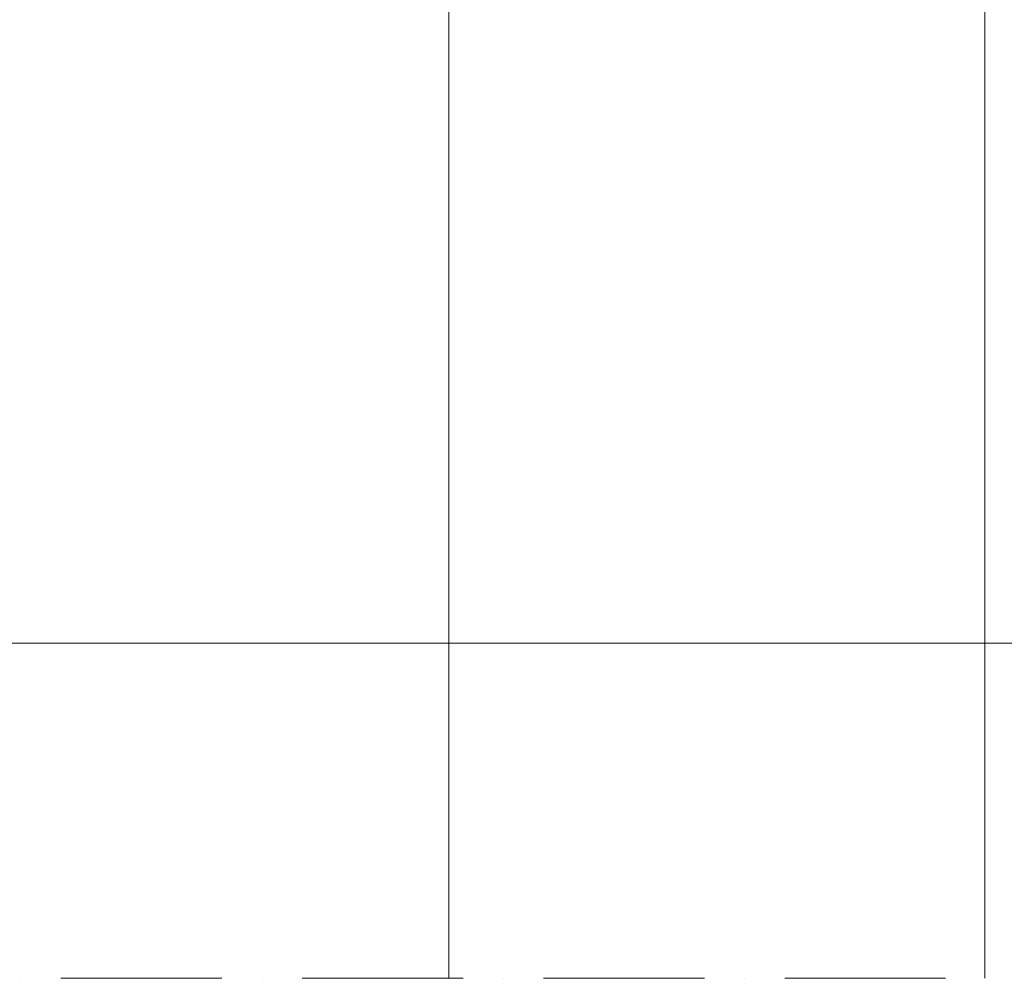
# Model space of a CAD drawing. Header units: millimetres. Extents: x -13331 to 209855, y -117294 to 47640.
# Tile 18 of 34: x 120732 to 128078, y -87273 to -80124. Entities that reach past the tile are written whole.
import ezdxf

# ---------------------------------------------------------------- set-up
doc = ezdxf.new("R2010")
doc.units = ezdxf.units.MM
doc.linetypes.add('ACAD_ISO10W100', pattern=[18, 12, -3, 0, -3])
doc.layers.add('Bemaßung', color=7, linetype='Continuous', lineweight=9)
doc.layers.add('Beschriftung', color=7, linetype='Continuous', lineweight=9)
doc.dimstyles.new('DIN', dxfattribs={"dimtxt": 2.5, "dimasz": 2.5, "dimexe": 1.25, "dimexo": 0.625, "dimtad": 1, "dimtih": 1, "dimdec": 4, "dimdsep": 46, "dimlunit": 6, "dimtxsty": 'Standard', "dimcen": 2.5, "dimadec": 0, "dimazin": 0, "dimtfac": 1, "dimtdec": 4, "dimtmove": 0, "dimatfit": 3, "dimfxl": 0, "dimtvp": 1, "dimtolj": 1, "dimtzin": 0, "dimarcsym": 0})

# ---------------------------------------------------------------- blocks, each defined once
blk = doc.blocks.new('_Oblique')
at = {"color": 0, "linetype": 'ByBlock', "lineweight": -2}
blk.add_line((-0.5, -0.5), (0.5, 0.5), dxfattribs=at)
blk = doc.blocks.new('*D109')
at = {"layer": 'Bemaßung', "color": 0, "lineweight": -2, "transparency": 16777216}
for p, q in [((30106.4, -75905.9), (30106.4, -70472.2)), ((129932.5, -75905.9), (129932.5, -70472.2)), ((30106.4, -71472.2), (129932.5, -71472.2))]:
    blk.add_line(p, q, dxfattribs=at)
at = {"layer": 'DEFPOINTS', "color": 0, "transparency": 16777216}
for p in [(129932.5, -71472.2), (30106.4, -80905.9), (129932.5, -80905.9)]:
    blk.add_point(p, dxfattribs=at)
at = {"layer": 'Bemaßung', "color": 0, "lineweight": -2, "transparency": 16777216, "xscale": 1000, "yscale": 1000, "zscale": 1000, "rotation": 180}
blk.add_blockref('_Oblique', (30106.4, -71472.2), dxfattribs=at)
at = {"layer": 'Bemaßung', "color": 0, "lineweight": -2, "transparency": 16777216, "xscale": 1000, "yscale": 1000, "zscale": 1000}
blk.add_blockref('_Oblique', (129932.5, -71472.2), dxfattribs=at)
at = {"layer": 'Bemaßung', "color": 0, "transparency": 16777216, "insert": (80019.5, -70572.2), "char_height": 1000, "attachment_point": 5}
blk.add_mtext('\\A1;X', dxfattribs=at)

msp = doc.modelspace()

# ---------------------------------------------------------------- linework, layer by layer
at = {"linetype": 'ACAD_ISO10W100', "lineweight": 18, "ltscale": 100}
msp.add_line((108438.80694, -87272.6841), (151201.28338, -87272.6841), dxfattribs=at)
at = {"layer": 'Beschriftung'}
for points in [[(119932.51886, -80376.9624), (119932.51886, -84772.6841), (123932.51886, -84772.6841), (123932.51886, -79772.6841), (121004.88764, -79772.6841)], [(123932.51886, -87272.6841), (123932.51886, -84772.6841), (119932.51886, -84772.6841), (119932.51886, -87272.6841)], [(127932.51886, -87272.6841), (127932.51886, -84772.6841), (123932.51886, -84772.6841), (123932.51886, -87272.6841)], [(131932.51886, -87272.6841), (131932.51886, -84772.6841), (127932.51886, -84772.6841), (127932.51886, -87272.6841)]]:
    msp.add_lwpolyline(points, dxfattribs=at)
for points in [[(123932.51886, -84772.6841), (127932.51886, -84772.6841), (127932.51886, -79772.6841), (123932.51886, -79772.6841)], [(127932.51886, -84772.6841), (131932.51886, -84772.6841), (131932.51886, -79772.6841), (127932.51886, -79772.6841)]]:
    msp.add_lwpolyline(points, close=True, dxfattribs=at)

# ---------------------------------------------------------------- dimensions: what is measured, and where the dimension line sits
at = {"layer": 'Bemaßung'}
dim = msp.add_linear_dim(base=(129932.51886, -71472.16526), p1=(30106.41906, -80905.8841), p2=(129932.51886, -80905.8841), text='X', dimstyle='DIN', override={"dimscale": 100, "dimtxt": 10, "dimasz": 10, "dimexe": 10, "dimexo": 50, "dimgap": 4, "dimblk1": 'Oblique', "dimblk2": 'Oblique', "dimsah": 1, "dimtmove": 2}, dxfattribs=at)
dim.commit()
dim.dimension.update_dxf_attribs({"geometry": '*D109', "text_midpoint": (80019.46896, -70572.16526)})

doc.saveas('drawing.dxf')
